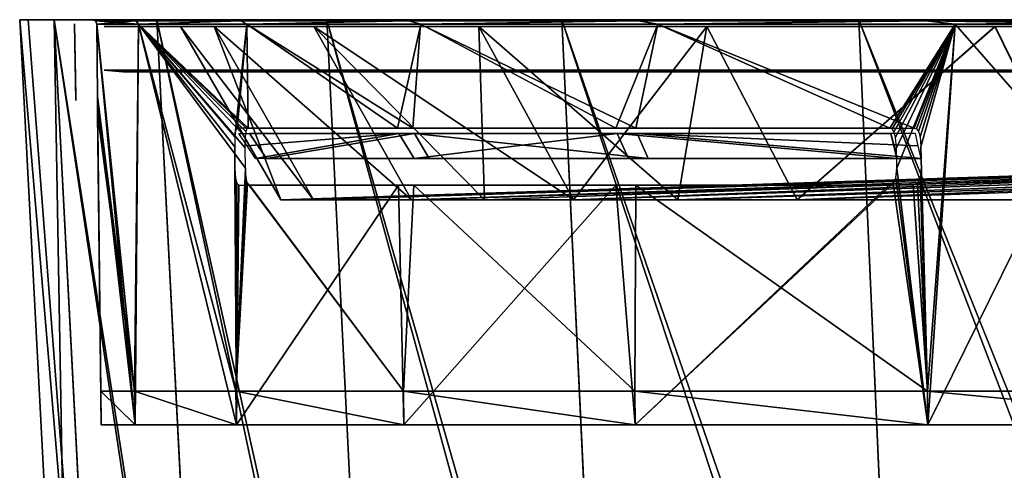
# Model space of a CAD drawing. Header units: millimetres. Extents: x -251 to 251, y -32 to 24.
# Tile 2 of 25: x -251 to -205, y 3 to 24. Entities that reach past the tile are written whole.
import ezdxf

# ---------------------------------------------------------------- set-up
doc = ezdxf.new("R2010")
doc.units = ezdxf.units.MM
doc.header["$LTSCALE"] = 81.481481
for name, color, linetype in [('35', 7, 'CONTINUOUS'), ('36', 7, 'CONTINUOUS'), ('39', 7, 'CONTINUOUS'), ('41', 7, 'CONTINUOUS'), ('42', 7, 'CONTINUOUS'), ('46', 7, 'CONTINUOUS'), ('47', 7, 'CONTINUOUS'), ('48', 7, 'CONTINUOUS'), ('49', 7, 'CONTINUOUS'), ('68', 7, 'CONTINUOUS'), ('69', 7, 'CONTINUOUS'), ('70', 7, 'CONTINUOUS'), ('71', 7, 'CONTINUOUS')]:
    doc.layers.add(name, color=color, linetype=linetype)

msp = doc.modelspace()

# ---------------------------------------------------------------- linework, layer by layer
at = {"layer": '35', "linetype": 'CONTINUOUS'}
for points in [[(-250.501, 23.75), (-248.925, 23.75, -28.05), (-248.137, -21.354), (-250.501, 23.75)], [(-246.577, -21.354, -27.783), (-248.925, 23.75, -28.05), (-241.916, -21.354, -55.216), (-246.577, -21.354, -27.783)], [(-248.137, -21.354), (-248.925, 23.75, -28.05), (-246.577, -21.354, -27.783), (-248.137, -21.354)], [(-248.925, 23.75, -28.05), (-244.219, 23.75, -55.746), (-241.916, -21.354, -55.216), (-248.925, 23.75, -28.05)], [(-244.219, 23.75, -55.746), (-236.442, 23.75, -82.74), (-234.212, -21.354, -81.954), (-244.219, 23.75, -55.746)], [(-241.916, -21.354, -55.216), (-244.219, 23.75, -55.746), (-234.212, -21.354, -81.954), (-241.916, -21.354, -55.216)], [(-236.442, 23.75, -82.74), (-225.69, 23.75, -108.696), (-223.564, -21.354, -107.663), (-236.442, 23.75, -82.74)], [(-234.212, -21.354, -81.954), (-236.442, 23.75, -82.74), (-223.564, -21.354, -107.663), (-234.212, -21.354, -81.954)], [(-223.564, -21.354, -107.663), (-225.69, 23.75, -108.696), (-210.104, -21.354, -132.017), (-223.564, -21.354, -107.663)], [(-225.69, 23.75, -108.696), (-212.102, 23.75, -133.279), (-210.104, -21.354, -132.017), (-225.69, 23.75, -108.696)], [(-210.104, -21.354, -132.017), (-212.102, 23.75, -133.279), (-194.001, -21.354, -154.711), (-210.104, -21.354, -132.017)], [(-212.102, 23.75, -133.279), (-195.845, 23.75, -156.191), (-194.001, -21.354, -154.711), (-212.102, 23.75, -133.279)]]:
    msp.add_3dface(points, dxfattribs=at)
at = {"layer": '36', "linetype": 'CONTINUOUS'}
for points in [[(-246.936, 20.24, -3.235), (-245.241, 6.75, -27.632), (-246.976, 23.552, -3.293), (-246.936, 20.24, -3.235)], [(-246.976, 23.552, -3.293), (-245.241, 6.75, -27.632), (-245.069, 23.552, -30.804), (-246.976, 23.552, -3.293)], [(-245.241, 6.75, -27.632), (-240.605, 6.75, -54.916), (-245.069, 23.552, -30.804), (-245.241, 6.75, -27.632)], [(-245.069, 23.552, -30.804), (-240.605, 6.75, -54.916), (-240.166, 16.948, -57.344), (-245.069, 23.552, -30.804)], [(-240.108, 23.552, -57.93), (-245.069, 23.552, -30.804), (-240.054, 18.79, -57.908), (-240.108, 23.552, -57.93)], [(-240.054, 18.79, -57.908), (-245.069, 23.552, -30.804), (-240.101, 18.748, -57.71), (-240.054, 18.79, -57.908)], [(-240.101, 18.748, -57.71), (-245.069, 23.552, -30.804), (-240.138, 18.621, -57.548), (-240.101, 18.748, -57.71)], [(-240.138, 18.621, -57.548), (-245.069, 23.552, -30.804), (-240.167, 18.37, -57.414), (-240.138, 18.621, -57.548)], [(-240.167, 18.37, -57.414), (-245.069, 23.552, -30.804), (-240.177, 17.888, -57.347), (-240.167, 18.37, -57.414)], [(-240.177, 17.888, -57.347), (-245.069, 23.552, -30.804), (-240.166, 16.948, -57.344), (-240.177, 17.888, -57.347)], [(-232.154, 23.552, -84.336), (-240.108, 23.552, -57.93), (-232.506, 18.79, -83.186), (-232.154, 23.552, -84.336)], [(-240.108, 23.552, -57.93), (-240.054, 18.79, -57.908), (-232.506, 18.79, -83.186), (-240.108, 23.552, -57.93)], [(-222.306, 18.79, -107.514), (-232.154, 23.552, -84.336), (-232.506, 18.79, -83.186), (-222.306, 18.79, -107.514)], [(-221.305, 23.552, -109.691), (-232.154, 23.552, -84.336), (-222.306, 18.79, -107.514), (-221.305, 23.552, -109.691)], [(-209.568, 18.79, -130.616), (-221.305, 23.552, -109.691), (-222.306, 18.79, -107.514), (-209.568, 18.79, -130.616)], [(-207.693, 23.552, -133.684), (-221.305, 23.552, -109.691), (-209.568, 18.79, -130.616), (-207.693, 23.552, -133.684)], [(-209.46, 18.748, -130.788), (-207.693, 23.552, -133.684), (-209.568, 18.79, -130.616), (-209.46, 18.748, -130.788)], [(-209.372, 18.626, -130.925), (-207.693, 23.552, -133.684), (-209.46, 18.748, -130.788), (-209.372, 18.626, -130.925)], [(-209.3, 18.387, -131.035), (-207.693, 23.552, -133.684), (-209.372, 18.626, -130.925), (-209.3, 18.387, -131.035)], [(-209.261, 17.933, -131.087), (-207.693, 23.552, -133.684), (-209.3, 18.387, -131.035), (-209.261, 17.933, -131.087)], [(-208.965, 6.75, -131.301), (-207.693, 23.552, -133.684), (-209.261, 17.933, -131.087), (-208.965, 6.75, -131.301)], [(-208.965, 6.75, -131.301), (-192.95, 6.75, -153.872), (-207.693, 23.552, -133.684), (-208.965, 6.75, -131.301)], [(-207.693, 23.552, -133.684), (-192.95, 6.75, -153.872), (-199.901, 23.552, -145.077), (-207.693, 23.552, -133.684)], [(-246.933, 19.846, -3.123), (-245.241, 6.75, -27.632), (-246.936, 20.24, -3.235), (-246.933, 19.846, -3.123)], [(-246.933, 19.559, -2.832), (-245.241, 6.75, -27.632), (-246.933, 19.846, -3.123), (-246.933, 19.559, -2.832)], [(-246.792, 6.75), (-245.241, 6.75, -27.632), (-246.948, 19.454), (-246.792, 6.75)], [(-246.948, 19.454), (-245.241, 6.75, -27.632), (-246.945, 19.454, -1.218), (-246.948, 19.454)], [(-246.945, 19.454, -1.218), (-245.241, 6.75, -27.632), (-246.935, 19.454, -2.437), (-246.945, 19.454, -1.218)], [(-246.935, 19.454, -2.437), (-245.241, 6.75, -27.632), (-246.933, 19.559, -2.832), (-246.935, 19.454, -2.437)], [(-209.25, 16.923, -131.08), (-208.965, 6.75, -131.301), (-209.261, 17.933, -131.087), (-209.25, 16.923, -131.08)], [(-240.166, 16.948, -57.344), (-240.605, 6.75, -54.916), (-240.137, 16.516, -57.44), (-240.166, 16.948, -57.344)], [(-209.297, 16.509, -130.996), (-208.965, 6.75, -131.301), (-209.25, 16.923, -131.08), (-209.297, 16.509, -130.996)], [(-240.137, 16.516, -57.44), (-240.605, 6.75, -54.916), (-240.079, 16.27, -57.671), (-240.137, 16.516, -57.44)], [(-240.605, 6.75, -54.916), (-232.943, 6.75, -81.51), (-240.079, 16.27, -57.671), (-240.605, 6.75, -54.916)], [(-240.079, 16.27, -57.671), (-232.943, 6.75, -81.51), (-239.988, 16.176, -58.042), (-240.079, 16.27, -57.671)], [(-209.623, 16.176, -130.467), (-208.965, 6.75, -131.301), (-209.419, 16.269, -130.795), (-209.623, 16.176, -130.467)], [(-209.419, 16.269, -130.795), (-208.965, 6.75, -131.301), (-209.297, 16.509, -130.996), (-209.419, 16.269, -130.795)], [(-239.988, 16.176, -58.042), (-232.943, 6.75, -81.51), (-232.461, 16.176, -83.218), (-239.988, 16.176, -58.042)], [(-232.943, 6.75, -81.51), (-222.352, 6.75, -107.079), (-232.461, 16.176, -83.218), (-232.943, 6.75, -81.51)], [(-232.461, 16.176, -83.218), (-222.352, 6.75, -107.079), (-222.301, 16.176, -107.451), (-232.461, 16.176, -83.218)], [(-222.352, 6.75, -107.079), (-208.965, 6.75, -131.301), (-222.301, 16.176, -107.451), (-222.352, 6.75, -107.079)], [(-222.301, 16.176, -107.451), (-208.965, 6.75, -131.301), (-209.623, 16.176, -130.467), (-222.301, 16.176, -107.451)]]:
    msp.add_3dface(points, dxfattribs=at)
at = {"layer": '39', "linetype": 'CONTINUOUS'}
for points in [[(-239.988, 18.546, -57.893), (-239.604, 17.974, -58.077), (-239.215, 17.4, -58.277), (-239.988, 18.546, -57.893)], [(-239.988, 18.546, -57.893), (-239.211, 17.4, -58.291), (-232.443, 18.546, -83.163), (-239.988, 18.546, -57.893)], [(-239.215, 17.4, -58.277), (-239.211, 17.4, -58.291), (-239.988, 18.546, -57.893), (-239.215, 17.4, -58.277)], [(-239.211, 17.4, -58.291), (-231.761, 17.4, -83.107), (-232.443, 18.546, -83.163), (-239.211, 17.4, -58.291)], [(-232.443, 18.546, -83.163), (-221.744, 17.4, -107.002), (-222.245, 18.546, -107.485), (-232.443, 18.546, -83.163)], [(-231.761, 17.4, -83.107), (-221.744, 17.4, -107.002), (-232.443, 18.546, -83.163), (-231.761, 17.4, -83.107)], [(-221.744, 17.4, -107.002), (-209.271, 17.4, -129.713), (-222.245, 18.546, -107.485), (-221.744, 17.4, -107.002)], [(-209.271, 17.4, -129.713), (-209.263, 17.4, -129.726), (-222.245, 18.546, -107.485), (-209.271, 17.4, -129.713)], [(-209.263, 17.4, -129.726), (-209.255, 17.402, -129.74), (-222.245, 18.546, -107.485), (-209.263, 17.4, -129.726)], [(-209.255, 17.402, -129.74), (-209.383, 17.974, -130.16), (-222.245, 18.546, -107.485), (-209.255, 17.402, -129.74)], [(-209.383, 17.974, -130.16), (-209.511, 18.546, -130.58), (-222.245, 18.546, -107.485), (-209.383, 17.974, -130.16)], [(-239.219, 17.401, -58.262), (-239.215, 17.4, -58.277), (-239.604, 17.974, -58.077), (-239.219, 17.401, -58.262)]]:
    msp.add_3dface(points, dxfattribs=at)
at = {"layer": '41', "linetype": 'CONTINUOUS'}
for points in [[(-246.976, 23.552, 3.293), (-245.222, 5.205, 27.629), (-246.936, 20.24, 3.235), (-246.976, 23.552, 3.293)], [(-245.069, 23.552, 30.807), (-245.222, 5.205, 27.629), (-246.976, 23.552, 3.293), (-245.069, 23.552, 30.807)], [(-240.587, 5.205, 54.91), (-245.222, 5.205, 27.629), (-245.069, 23.552, 30.807), (-240.587, 5.205, 54.91)], [(-240.587, 5.205, 54.91), (-245.069, 23.552, 30.807), (-240.662, 17.933, 55.277), (-240.587, 5.205, 54.91)], [(-245.069, 23.552, 30.807), (-240.107, 23.552, 57.937), (-240.653, 18.387, 55.342), (-245.069, 23.552, 30.807)], [(-240.662, 17.933, 55.277), (-245.069, 23.552, 30.807), (-240.653, 18.387, 55.342), (-240.662, 17.933, 55.277)], [(-240.653, 18.387, 55.342), (-240.107, 23.552, 57.937), (-240.626, 18.626, 55.471), (-240.653, 18.387, 55.342)], [(-240.626, 18.626, 55.471), (-240.107, 23.552, 57.937), (-240.591, 18.748, 55.629), (-240.626, 18.626, 55.471)], [(-240.591, 18.748, 55.629), (-240.107, 23.552, 57.937), (-240.546, 18.79, 55.828), (-240.591, 18.748, 55.629)], [(-240.546, 18.79, 55.828), (-240.107, 23.552, 57.937), (-233.218, 18.79, 81.17), (-240.546, 18.79, 55.828)], [(-240.107, 23.552, 57.937), (-232.151, 23.552, 84.343), (-233.218, 18.79, 81.17), (-240.107, 23.552, 57.937)], [(-233.218, 18.79, 81.17), (-232.151, 23.552, 84.343), (-223.228, 18.79, 105.585), (-233.218, 18.79, 81.17)], [(-232.151, 23.552, 84.343), (-221.3, 23.552, 109.699), (-223.228, 18.79, 105.585), (-232.151, 23.552, 84.343)], [(-221.3, 23.552, 109.699), (-210.691, 18.79, 128.796), (-223.228, 18.79, 105.585), (-221.3, 23.552, 109.699)], [(-221.3, 23.552, 109.699), (-207.694, 23.552, 133.682), (-210.691, 18.79, 128.796), (-221.3, 23.552, 109.699)], [(-210.691, 18.79, 128.796), (-207.694, 23.552, 133.682), (-210.584, 18.748, 128.969), (-210.691, 18.79, 128.796)], [(-210.584, 18.748, 128.969), (-207.694, 23.552, 133.682), (-210.496, 18.621, 129.11), (-210.584, 18.748, 128.969)], [(-210.496, 18.621, 129.11), (-207.694, 23.552, 133.682), (-210.422, 18.37, 129.225), (-210.496, 18.621, 129.11)], [(-210.422, 18.37, 129.225), (-207.694, 23.552, 133.682), (-210.381, 17.888, 129.281), (-210.422, 18.37, 129.225)], [(-210.381, 17.888, 129.281), (-207.694, 23.552, 133.682), (-210.371, 16.948, 129.275), (-210.381, 17.888, 129.281)], [(-207.694, 23.552, 133.682), (-208.952, 5.205, 131.287), (-210.371, 16.948, 129.275), (-207.694, 23.552, 133.682)], [(-192.94, 5.205, 153.855), (-208.952, 5.205, 131.287), (-199.906, 23.552, 145.07), (-192.94, 5.205, 153.855)], [(-199.906, 23.552, 145.07), (-208.952, 5.205, 131.287), (-207.694, 23.552, 133.682), (-199.906, 23.552, 145.07)], [(-246.936, 20.24, 3.235), (-246.773, 5.205), (-246.933, 19.846, 3.123), (-246.936, 20.24, 3.235)], [(-245.222, 5.205, 27.629), (-246.773, 5.205), (-246.936, 20.24, 3.235), (-245.222, 5.205, 27.629)], [(-246.933, 19.846, 3.123), (-246.773, 5.205), (-246.933, 19.559, 2.832), (-246.933, 19.846, 3.123)], [(-246.792, 6.75), (-246.948, 19.454), (-246.945, 19.454, 1.218), (-246.792, 6.75)], [(-246.935, 19.454, 2.437), (-246.773, 5.205), (-246.945, 19.454, 1.218), (-246.935, 19.454, 2.437)], [(-246.773, 5.205), (-246.792, 6.75), (-246.945, 19.454, 1.218), (-246.773, 5.205)], [(-246.933, 19.559, 2.832), (-246.773, 5.205), (-246.935, 19.454, 2.437), (-246.933, 19.559, 2.832)], [(-240.65, 16.923, 55.274), (-240.587, 5.205, 54.91), (-240.662, 17.933, 55.277), (-240.65, 16.923, 55.274)], [(-240.624, 16.509, 55.368), (-240.587, 5.205, 54.91), (-240.65, 16.923, 55.274), (-240.624, 16.509, 55.368)], [(-210.371, 16.948, 129.275), (-208.952, 5.205, 131.287), (-210.419, 16.516, 129.187), (-210.371, 16.948, 129.275)], [(-240.568, 16.269, 55.596), (-240.587, 5.205, 54.91), (-240.624, 16.509, 55.368), (-240.568, 16.269, 55.596)], [(-240.48, 16.176, 55.971), (-240.587, 5.205, 54.91), (-240.568, 16.269, 55.596), (-240.48, 16.176, 55.971)], [(-208.952, 5.205, 131.287), (-222.337, 5.205, 107.067), (-210.541, 16.27, 128.982), (-208.952, 5.205, 131.287)], [(-210.541, 16.27, 128.982), (-222.337, 5.205, 107.067), (-210.739, 16.176, 128.656), (-210.541, 16.27, 128.982)], [(-210.419, 16.516, 129.187), (-208.952, 5.205, 131.287), (-210.541, 16.27, 128.982), (-210.419, 16.516, 129.187)], [(-233.17, 16.176, 81.211), (-240.587, 5.205, 54.91), (-240.48, 16.176, 55.971), (-233.17, 16.176, 81.211)], [(-232.926, 5.205, 81.501), (-240.587, 5.205, 54.91), (-233.17, 16.176, 81.211), (-232.926, 5.205, 81.501)], [(-223.218, 16.176, 105.531), (-232.926, 5.205, 81.501), (-233.17, 16.176, 81.211), (-223.218, 16.176, 105.531)], [(-222.337, 5.205, 107.067), (-232.926, 5.205, 81.501), (-223.218, 16.176, 105.531), (-222.337, 5.205, 107.067)], [(-210.739, 16.176, 128.656), (-222.337, 5.205, 107.067), (-223.218, 16.176, 105.531), (-210.739, 16.176, 128.656)], [(-246.792, 6.75), (-246.773, 5.205), (-245.222, 5.205, -27.63), (-246.792, 6.75)], [(-245.241, 6.75, -27.632), (-246.792, 6.75), (-245.222, 5.205, -27.63), (-245.241, 6.75, -27.632)], [(-240.586, 5.205, -54.912), (-245.241, 6.75, -27.632), (-245.222, 5.205, -27.63), (-240.586, 5.205, -54.912)], [(-240.605, 6.75, -54.916), (-245.241, 6.75, -27.632), (-240.586, 5.205, -54.912), (-240.605, 6.75, -54.916)], [(-232.925, 5.205, -81.504), (-240.605, 6.75, -54.916), (-240.586, 5.205, -54.912), (-232.925, 5.205, -81.504)], [(-232.943, 6.75, -81.51), (-240.605, 6.75, -54.916), (-232.925, 5.205, -81.504), (-232.943, 6.75, -81.51)], [(-222.352, 6.75, -107.079), (-232.943, 6.75, -81.51), (-222.335, 5.205, -107.071), (-222.352, 6.75, -107.079)], [(-222.335, 5.205, -107.071), (-232.943, 6.75, -81.51), (-232.925, 5.205, -81.504), (-222.335, 5.205, -107.071)], [(-208.965, 6.75, -131.301), (-222.352, 6.75, -107.079), (-208.949, 5.205, -131.291), (-208.965, 6.75, -131.301)], [(-208.949, 5.205, -131.291), (-222.352, 6.75, -107.079), (-222.335, 5.205, -107.071), (-208.949, 5.205, -131.291)], [(-192.935, 5.205, -153.861), (-208.965, 6.75, -131.301), (-208.949, 5.205, -131.291), (-192.935, 5.205, -153.861)], [(-192.95, 6.75, -153.872), (-208.965, 6.75, -131.301), (-192.935, 5.205, -153.861), (-192.95, 6.75, -153.872)]]:
    msp.add_3dface(points, dxfattribs=at)
at = {"layer": '42', "linetype": 'CONTINUOUS'}
for points in [[(-240.093, 17.974, 56.019), (-240.481, 18.546, 55.812), (-233.155, 18.546, 81.148), (-240.093, 17.974, 56.019)], [(-239.706, 17.402, 56.225), (-240.093, 17.974, 56.019), (-233.155, 18.546, 81.148), (-239.706, 17.402, 56.225)], [(-239.702, 17.4, 56.241), (-239.706, 17.402, 56.225), (-233.155, 18.546, 81.148), (-239.702, 17.4, 56.241)], [(-239.698, 17.4, 56.256), (-239.702, 17.4, 56.241), (-233.155, 18.546, 81.148), (-239.698, 17.4, 56.256)], [(-232.458, 17.4, 81.134), (-239.698, 17.4, 56.256), (-233.155, 18.546, 81.148), (-232.458, 17.4, 81.134)], [(-223.168, 18.546, 105.557), (-232.458, 17.4, 81.134), (-233.155, 18.546, 81.148), (-223.168, 18.546, 105.557)], [(-222.645, 17.4, 105.114), (-232.458, 17.4, 81.134), (-223.168, 18.546, 105.557), (-222.645, 17.4, 105.114)], [(-210.634, 18.546, 128.761), (-210.366, 17.4, 127.93), (-223.168, 18.546, 105.557), (-210.634, 18.546, 128.761)], [(-210.366, 17.4, 127.93), (-222.645, 17.4, 105.114), (-223.168, 18.546, 105.557), (-210.366, 17.4, 127.93)], [(-210.634, 18.546, 128.761), (-210.492, 17.974, 128.358), (-210.358, 17.4, 127.943), (-210.634, 18.546, 128.761)], [(-210.358, 17.4, 127.943), (-210.366, 17.4, 127.93), (-210.634, 18.546, 128.761), (-210.358, 17.4, 127.943)], [(-210.351, 17.401, 127.956), (-210.358, 17.4, 127.943), (-210.492, 17.974, 128.358), (-210.351, 17.401, 127.956)]]:
    msp.add_3dface(points, dxfattribs=at)
at = {"layer": '46', "linetype": 'CONTINUOUS'}
for points in [[(-246.446, -23.85, 27.77), (-250.501, 23.75), (-248.137, -21.354), (-246.446, -23.85, 27.77)], [(-250.501, 23.75), (-246.446, -23.85, 27.77), (-250.106, 23.75, 14.051), (-250.501, 23.75)], [(-250.106, 23.75, 14.051), (-246.446, -23.85, 27.77), (-248.925, 23.75, 28.055), (-250.106, 23.75, 14.051)], [(-246.446, -23.85, 27.77), (-241.788, -23.85, 55.188), (-248.925, 23.75, 28.055), (-246.446, -23.85, 27.77)], [(-248.925, 23.75, 28.055), (-241.788, -23.85, 55.188), (-244.219, 23.75, 55.748), (-248.925, 23.75, 28.055)], [(-241.788, -23.85, 55.188), (-234.088, -23.85, 81.912), (-244.219, 23.75, 55.748), (-241.788, -23.85, 55.188)], [(-244.219, 23.75, 55.748), (-234.088, -23.85, 81.912), (-236.441, 23.75, 82.743), (-244.219, 23.75, 55.748)], [(-236.441, 23.75, 82.743), (-223.447, -23.85, 107.604), (-225.688, 23.75, 108.699), (-236.441, 23.75, 82.743)], [(-234.088, -23.85, 81.912), (-223.447, -23.85, 107.604), (-236.441, 23.75, 82.743), (-234.088, -23.85, 81.912)], [(-225.688, 23.75, 108.699), (-209.995, -23.85, 131.943), (-212.1, 23.75, 133.282), (-225.688, 23.75, 108.699)], [(-223.447, -23.85, 107.604), (-209.995, -23.85, 131.943), (-225.688, 23.75, 108.699), (-223.447, -23.85, 107.604)], [(-212.1, 23.75, 133.282), (-193.9, -23.85, 154.627), (-195.842, 23.75, 156.194), (-212.1, 23.75, 133.282)], [(-209.995, -23.85, 131.943), (-193.9, -23.85, 154.627), (-212.1, 23.75, 133.282), (-209.995, -23.85, 131.943)]]:
    msp.add_3dface(points, dxfattribs=at)
at = {"layer": '47', "linetype": 'CONTINUOUS'}
for points in [[(-248.197, 23.75, -2.697), (-250.501, 23.75), (-248.197, 23.75, 2.697), (-248.197, 23.75, -2.697)], [(-248.13, 23.75, -2.947), (-250.501, 23.75), (-248.197, 23.75, -2.697), (-248.13, 23.75, -2.947)], [(-246.606, 23.75, -17.096), (-250.501, 23.75), (-248.13, 23.75, -2.947), (-246.606, 23.75, -17.096)], [(-250.501, 23.75), (-250.106, 23.75, 14.051), (-248.197, 23.75, 2.697), (-250.501, 23.75)], [(-248.925, 23.75, -28.05), (-250.501, 23.75), (-246.606, 23.75, -17.096), (-248.925, 23.75, -28.05)], [(-248.197, 23.75, 2.697), (-250.106, 23.75, 14.051), (-248.13, 23.75, 2.947), (-248.197, 23.75, 2.697)], [(-250.106, 23.75, 14.051), (-247.176, 23.75, 3.295), (-247.205, 23.75, 3.225), (-250.106, 23.75, 14.051)], [(-250.106, 23.75, 14.051), (-248.925, 23.75, 28.055), (-247.176, 23.75, 3.295), (-250.106, 23.75, 14.051)], [(-247.276, 23.75, 3.197), (-250.106, 23.75, 14.051), (-247.205, 23.75, 3.225), (-247.276, 23.75, 3.197)], [(-247.697, 23.75, 3.197), (-250.106, 23.75, 14.051), (-247.276, 23.75, 3.197), (-247.697, 23.75, 3.197)], [(-247.947, 23.75, 3.129), (-250.106, 23.75, 14.051), (-247.697, 23.75, 3.197), (-247.947, 23.75, 3.129)], [(-248.13, 23.75, 2.947), (-250.106, 23.75, 14.051), (-247.947, 23.75, 3.129), (-248.13, 23.75, 2.947)], [(-245.266, 23.75, -30.839), (-248.925, 23.75, -28.05), (-246.606, 23.75, -17.096), (-245.266, 23.75, -30.839)], [(-247.176, 23.75, 3.295), (-248.925, 23.75, 28.055), (-245.267, 23.75, 30.836), (-247.176, 23.75, 3.295)], [(-248.925, 23.75, 28.055), (-244.219, 23.75, 55.748), (-245.267, 23.75, 30.836), (-248.925, 23.75, 28.055)], [(-244.219, 23.75, -55.746), (-248.925, 23.75, -28.05), (-245.266, 23.75, -30.839), (-244.219, 23.75, -55.746)], [(-247.947, 23.75, -3.13), (-246.606, 23.75, -17.096), (-248.13, 23.75, -2.947), (-247.947, 23.75, -3.13)], [(-247.697, 23.75, -3.197), (-246.606, 23.75, -17.096), (-247.947, 23.75, -3.13), (-247.697, 23.75, -3.197)], [(-247.276, 23.75, -3.197), (-247.205, 23.75, -3.225), (-247.697, 23.75, -3.197), (-247.276, 23.75, -3.197)], [(-247.205, 23.75, -3.225), (-247.176, 23.75, -3.295), (-247.697, 23.75, -3.197), (-247.205, 23.75, -3.225)], [(-247.176, 23.75, -3.295), (-246.606, 23.75, -17.096), (-247.697, 23.75, -3.197), (-247.176, 23.75, -3.295)], [(-245.267, 23.75, 30.836), (-244.219, 23.75, 55.748), (-240.299, 23.75, 57.992), (-245.267, 23.75, 30.836)], [(-240.299, 23.75, -57.991), (-244.219, 23.75, -55.746), (-245.266, 23.75, -30.839), (-240.299, 23.75, -57.991)], [(-244.219, 23.75, 55.748), (-236.441, 23.75, 82.743), (-240.299, 23.75, 57.992), (-244.219, 23.75, 55.748)], [(-236.442, 23.75, -82.74), (-244.219, 23.75, -55.746), (-240.299, 23.75, -57.991), (-236.442, 23.75, -82.74)], [(-240.299, 23.75, 57.992), (-236.441, 23.75, 82.743), (-232.335, 23.75, 84.423), (-240.299, 23.75, 57.992)], [(-232.335, 23.75, -84.421), (-236.442, 23.75, -82.74), (-240.299, 23.75, -57.991), (-232.335, 23.75, -84.421)], [(-225.69, 23.75, -108.696), (-236.442, 23.75, -82.74), (-232.335, 23.75, -84.421), (-225.69, 23.75, -108.696)], [(-236.441, 23.75, 82.743), (-225.688, 23.75, 108.699), (-232.335, 23.75, 84.423), (-236.441, 23.75, 82.743)], [(-232.335, 23.75, 84.423), (-225.688, 23.75, 108.699), (-221.473, 23.75, 109.802), (-232.335, 23.75, 84.423)], [(-221.474, 23.75, -109.799), (-225.69, 23.75, -108.696), (-232.335, 23.75, -84.421), (-221.474, 23.75, -109.799)], [(-212.102, 23.75, -133.279), (-225.69, 23.75, -108.696), (-221.474, 23.75, -109.799), (-212.102, 23.75, -133.279)], [(-225.688, 23.75, 108.699), (-212.1, 23.75, 133.282), (-221.473, 23.75, 109.802), (-225.688, 23.75, 108.699)], [(-207.855, 23.75, -133.802), (-212.102, 23.75, -133.279), (-221.474, 23.75, -109.799), (-207.855, 23.75, -133.802)], [(-221.473, 23.75, 109.802), (-212.1, 23.75, 133.282), (-207.852, 23.75, 133.806), (-221.473, 23.75, 109.802)], [(-195.845, 23.75, -156.191), (-212.102, 23.75, -133.279), (-191.642, 23.75, -156.141), (-195.845, 23.75, -156.191)], [(-191.642, 23.75, -156.141), (-212.102, 23.75, -133.279), (-207.855, 23.75, -133.802), (-191.642, 23.75, -156.141)], [(-212.1, 23.75, 133.282), (-195.842, 23.75, 156.194), (-207.852, 23.75, 133.806), (-212.1, 23.75, 133.282)], [(-207.852, 23.75, 133.806), (-195.842, 23.75, 156.194), (-191.638, 23.75, 156.146), (-207.852, 23.75, 133.806)]]:
    msp.add_3dface(points, dxfattribs=at)
at = {"layer": '48', "linetype": 'CONTINUOUS'}
for points in [[(-245.188, 23.692, -30.335), (-247.176, 23.75, -3.295), (-247.035, 23.692, -3.293), (-245.188, 23.692, -30.335)], [(-246.606, 23.75, -17.096), (-247.176, 23.75, -3.295), (-245.188, 23.692, -30.335), (-246.606, 23.75, -17.096)], [(-247.176, 23.75, 3.295), (-245.267, 23.75, 30.836), (-247.035, 23.692, 3.293), (-247.176, 23.75, 3.295)], [(-245.267, 23.75, 30.836), (-245.188, 23.692, 30.335), (-247.035, 23.692, 3.293), (-245.267, 23.75, 30.836)], [(-247.035, 23.692, -3.293), (-245.069, 23.552, -30.804), (-245.188, 23.692, -30.335), (-247.035, 23.692, -3.293)], [(-246.976, 23.552, -3.293), (-245.069, 23.552, -30.804), (-247.035, 23.692, -3.293), (-246.976, 23.552, -3.293)], [(-245.188, 23.692, 30.335), (-246.976, 23.552, 3.293), (-247.035, 23.692, 3.293), (-245.188, 23.692, 30.335)], [(-245.069, 23.552, 30.807), (-246.976, 23.552, 3.293), (-245.188, 23.692, 30.335), (-245.069, 23.552, 30.807)], [(-245.266, 23.75, -30.839), (-246.606, 23.75, -17.096), (-245.188, 23.692, -30.335), (-245.266, 23.75, -30.839)], [(-245.267, 23.75, 30.836), (-240.389, 23.692, 57.011), (-245.188, 23.692, 30.335), (-245.267, 23.75, 30.836)], [(-245.267, 23.75, 30.836), (-240.299, 23.75, 57.992), (-240.389, 23.692, 57.011), (-245.267, 23.75, 30.836)], [(-245.266, 23.75, -30.839), (-245.188, 23.692, -30.335), (-240.389, 23.692, -57.011), (-245.266, 23.75, -30.839)], [(-240.299, 23.75, -57.991), (-245.266, 23.75, -30.839), (-240.389, 23.692, -57.011), (-240.299, 23.75, -57.991)], [(-245.188, 23.692, -30.335), (-245.069, 23.552, -30.804), (-240.389, 23.692, -57.011), (-245.188, 23.692, -30.335)], [(-240.389, 23.692, 57.011), (-245.069, 23.552, 30.807), (-245.188, 23.692, 30.335), (-240.389, 23.692, 57.011)], [(-245.069, 23.552, -30.804), (-240.108, 23.552, -57.93), (-240.389, 23.692, -57.011), (-245.069, 23.552, -30.804)], [(-240.107, 23.552, 57.937), (-245.069, 23.552, 30.807), (-240.389, 23.692, 57.011), (-240.107, 23.552, 57.937)], [(-240.299, 23.75, -57.991), (-240.389, 23.692, -57.011), (-232.697, 23.692, -83.001), (-240.299, 23.75, -57.991)], [(-240.299, 23.75, 57.992), (-232.697, 23.692, 83.001), (-240.389, 23.692, 57.011), (-240.299, 23.75, 57.992)], [(-240.389, 23.692, -57.011), (-240.108, 23.552, -57.93), (-232.697, 23.692, -83.001), (-240.389, 23.692, -57.011)], [(-232.697, 23.692, 83.001), (-240.107, 23.552, 57.937), (-240.389, 23.692, 57.011), (-232.697, 23.692, 83.001)], [(-232.335, 23.75, -84.421), (-240.299, 23.75, -57.991), (-232.697, 23.692, -83.001), (-232.335, 23.75, -84.421)], [(-240.299, 23.75, 57.992), (-232.335, 23.75, 84.423), (-232.697, 23.692, 83.001), (-240.299, 23.75, 57.992)], [(-240.108, 23.552, -57.93), (-232.154, 23.552, -84.336), (-232.697, 23.692, -83.001), (-240.108, 23.552, -57.93)], [(-232.151, 23.552, 84.343), (-240.107, 23.552, 57.937), (-232.697, 23.692, 83.001), (-232.151, 23.552, 84.343)], [(-232.335, 23.75, 84.423), (-222.205, 23.692, 107.992), (-232.697, 23.692, 83.001), (-232.335, 23.75, 84.423)], [(-232.335, 23.75, -84.421), (-232.697, 23.692, -83.001), (-222.205, 23.692, -107.992), (-232.335, 23.75, -84.421)], [(-232.697, 23.692, -83.001), (-232.154, 23.552, -84.336), (-222.205, 23.692, -107.992), (-232.697, 23.692, -83.001)], [(-222.205, 23.692, 107.992), (-232.151, 23.552, 84.343), (-232.697, 23.692, 83.001), (-222.205, 23.692, 107.992)], [(-232.335, 23.75, 84.423), (-221.473, 23.75, 109.802), (-222.205, 23.692, 107.992), (-232.335, 23.75, 84.423)], [(-221.474, 23.75, -109.799), (-232.335, 23.75, -84.421), (-222.205, 23.692, -107.992), (-221.474, 23.75, -109.799)], [(-232.154, 23.552, -84.336), (-221.305, 23.552, -109.691), (-222.205, 23.692, -107.992), (-232.154, 23.552, -84.336)], [(-221.3, 23.552, 109.699), (-232.151, 23.552, 84.343), (-222.205, 23.692, 107.992), (-221.3, 23.552, 109.699)], [(-221.473, 23.75, 109.802), (-209.038, 23.692, 131.683), (-222.205, 23.692, 107.992), (-221.473, 23.75, 109.802)], [(-221.474, 23.75, -109.799), (-222.205, 23.692, -107.992), (-209.038, 23.692, -131.683), (-221.474, 23.75, -109.799)], [(-222.205, 23.692, -107.992), (-221.305, 23.552, -109.691), (-209.038, 23.692, -131.683), (-222.205, 23.692, -107.992)], [(-209.038, 23.692, 131.683), (-221.3, 23.552, 109.699), (-222.205, 23.692, 107.992), (-209.038, 23.692, 131.683)], [(-207.855, 23.75, -133.802), (-221.474, 23.75, -109.799), (-209.038, 23.692, -131.683), (-207.855, 23.75, -133.802)], [(-221.473, 23.75, 109.802), (-207.852, 23.75, 133.806), (-209.038, 23.692, 131.683), (-221.473, 23.75, 109.802)], [(-221.305, 23.552, -109.691), (-207.693, 23.552, -133.684), (-209.038, 23.692, -131.683), (-221.305, 23.552, -109.691)], [(-207.694, 23.552, 133.682), (-221.3, 23.552, 109.699), (-209.038, 23.692, 131.683), (-207.694, 23.552, 133.682)], [(-207.852, 23.75, 133.806), (-193.355, 23.692, 153.789), (-209.038, 23.692, 131.683), (-207.852, 23.75, 133.806)], [(-207.855, 23.75, -133.802), (-209.038, 23.692, -131.683), (-193.355, 23.692, -153.789), (-207.855, 23.75, -133.802)], [(-209.038, 23.692, -131.683), (-199.901, 23.552, -145.077), (-193.355, 23.692, -153.789), (-209.038, 23.692, -131.683)], [(-207.693, 23.552, -133.684), (-199.901, 23.552, -145.077), (-209.038, 23.692, -131.683), (-207.693, 23.552, -133.684)], [(-193.355, 23.692, 153.789), (-207.694, 23.552, 133.682), (-209.038, 23.692, 131.683), (-193.355, 23.692, 153.789)], [(-191.642, 23.75, -156.141), (-207.855, 23.75, -133.802), (-193.355, 23.692, -153.789), (-191.642, 23.75, -156.141)], [(-207.852, 23.75, 133.806), (-191.638, 23.75, 156.146), (-193.355, 23.692, 153.789), (-207.852, 23.75, 133.806)], [(-199.906, 23.552, 145.07), (-207.694, 23.552, 133.682), (-193.355, 23.692, 153.789), (-199.906, 23.552, 145.07)]]:
    msp.add_3dface(points, dxfattribs=at)
at = {"layer": '49', "linetype": 'CONTINUOUS'}
for points in [[(-247.939, 20.241, 2.639), (-247.936, 20.102, 2.579), (-247.997, 23.553, 2.697), (-247.939, 20.241, 2.639)], [(-247.936, 20.102, 2.579), (-247.935, 20.045, 2.439), (-247.997, 23.553, 2.697), (-247.936, 20.102, 2.579)], [(-247.935, 20.045, 2.439), (-247.935, 20.045, -2.439), (-247.997, 23.553, 2.697), (-247.935, 20.045, 2.439)], [(-247.935, 20.045, -2.439), (-247.936, 20.102, -2.579), (-247.997, 23.553, 2.697), (-247.935, 20.045, -2.439)], [(-247.936, 20.102, -2.579), (-247.939, 20.241, -2.639), (-247.997, 23.553, 2.697), (-247.936, 20.102, -2.579)], [(-247.939, 20.241, -2.639), (-247.997, 23.553, -2.697), (-247.997, 23.553, 2.697), (-247.939, 20.241, -2.639)]]:
    msp.add_3dface(points, dxfattribs=at)
at = {"layer": '68', "linetype": 'CONTINUOUS'}
for points in [[(-245.786, 21.368, -0.004), (-244.241, 21.368, 27.513), (-246.637, 21.442, 0.003), (-245.786, 21.368, -0.004)], [(-246.637, 21.442, 0.003), (-244.241, 21.368, 27.513), (-245.086, 21.442, 27.616), (-246.637, 21.442, 0.003)], [(-245.087, 21.442, -27.609), (-245.786, 21.368, -0.004), (-246.637, 21.442, 0.003), (-245.087, 21.442, -27.609)], [(-244.24, 21.368, -27.521), (-245.786, 21.368, -0.004), (-245.087, 21.442, -27.609), (-244.24, 21.368, -27.521)], [(-240.453, 21.442, -54.88), (-244.24, 21.368, -27.521), (-245.087, 21.442, -27.609), (-240.453, 21.442, -54.88)], [(-244.241, 21.368, 27.513), (-239.626, 21.368, 54.679), (-245.086, 21.442, 27.616), (-244.241, 21.368, 27.513)], [(-245.086, 21.442, 27.616), (-239.626, 21.368, 54.679), (-240.454, 21.442, 54.877), (-245.086, 21.442, 27.616)], [(-239.622, 21.368, -54.697), (-244.24, 21.368, -27.521), (-240.453, 21.442, -54.88), (-239.622, 21.368, -54.697)], [(-239.626, 21.368, 54.679), (-231.997, 21.368, 81.167), (-240.454, 21.442, 54.877), (-239.626, 21.368, 54.679)], [(-240.454, 21.442, 54.877), (-231.997, 21.368, 81.167), (-232.797, 21.442, 81.457), (-240.454, 21.442, 54.877)], [(-236.996, 21.442, -68.282), (-239.622, 21.368, -54.697), (-240.453, 21.442, -54.88), (-236.996, 21.442, -68.282)], [(-236.177, 21.368, -68.052), (-239.622, 21.368, -54.697), (-236.996, 21.442, -68.282), (-236.177, 21.368, -68.052)], [(-232.793, 21.442, -81.468), (-236.177, 21.368, -68.052), (-236.996, 21.442, -68.282), (-232.793, 21.442, -81.468)], [(-231.988, 21.368, -81.192), (-236.177, 21.368, -68.052), (-232.793, 21.442, -81.468), (-231.988, 21.368, -81.192)], [(-232.797, 21.442, 81.457), (-227.078, 21.368, 94.053), (-227.861, 21.442, 94.387), (-232.797, 21.442, 81.457)], [(-231.997, 21.368, 81.167), (-227.078, 21.368, 94.053), (-232.797, 21.442, 81.457), (-231.997, 21.368, 81.167)], [(-222.21, 21.442, -107.015), (-231.988, 21.368, -81.192), (-232.793, 21.442, -81.468), (-222.21, 21.442, -107.015)], [(-221.441, 21.368, -106.651), (-231.988, 21.368, -81.192), (-222.21, 21.442, -107.015), (-221.441, 21.368, -106.651)], [(-227.861, 21.442, 94.387), (-221.446, 21.368, 106.641), (-222.209, 21.442, 107.018), (-227.861, 21.442, 94.387)], [(-227.078, 21.368, 94.053), (-221.446, 21.368, 106.641), (-227.861, 21.442, 94.387), (-227.078, 21.368, 94.053)], [(-208.832, 21.442, -131.22), (-221.441, 21.368, -106.651), (-222.21, 21.442, -107.015), (-208.832, 21.442, -131.22)], [(-222.209, 21.442, 107.018), (-208.114, 21.368, 130.764), (-208.829, 21.442, 131.225), (-222.209, 21.442, 107.018)], [(-221.446, 21.368, 106.641), (-208.114, 21.368, 130.764), (-222.209, 21.442, 107.018), (-221.446, 21.368, 106.641)], [(-208.109, 21.368, -130.771), (-221.441, 21.368, -106.651), (-208.832, 21.442, -131.22), (-208.109, 21.368, -130.771)], [(-192.829, 21.442, -153.775), (-208.109, 21.368, -130.771), (-208.832, 21.442, -131.22), (-192.829, 21.442, -153.775)], [(-208.829, 21.442, 131.225), (-192.167, 21.368, 153.241), (-192.825, 21.442, 153.779), (-208.829, 21.442, 131.225)], [(-208.114, 21.368, 130.764), (-192.167, 21.368, 153.241), (-208.829, 21.442, 131.225), (-208.114, 21.368, 130.764)], [(-192.161, 21.368, -153.247), (-208.109, 21.368, -130.771), (-192.829, 21.442, -153.775), (-192.161, 21.368, -153.247)]]:
    msp.add_3dface(points, dxfattribs=at)
at = {"layer": '69', "linetype": 'CONTINUOUS'}
for points in [[(-246.637, 23.442, -0.005), (-245.087, 23.442, 27.607), (-245.086, 23.442, -27.614), (-246.637, 23.442, -0.005)], [(-245.087, 23.442, 27.607), (-240.454, 23.442, 54.878), (-245.086, 23.442, -27.614), (-245.087, 23.442, 27.607)], [(-245.086, 23.442, -27.614), (-240.454, 23.442, 54.878), (-243.137, 23.442, 0.004), (-245.086, 23.442, -27.614)], [(-240.454, 23.442, -54.877), (-245.086, 23.442, -27.614), (-241.609, 23.442, -27.218), (-240.454, 23.442, -54.877)], [(-241.609, 23.442, -27.218), (-245.086, 23.442, -27.614), (-243.137, 23.442, 0.004), (-241.609, 23.442, -27.218)], [(-243.137, 23.442, 0.004), (-240.454, 23.442, 54.878), (-241.608, 23.442, 27.224), (-243.137, 23.442, 0.004)], [(-237.041, 23.442, -54.104), (-240.454, 23.442, -54.877), (-241.609, 23.442, -27.218), (-237.041, 23.442, -54.104)], [(-241.608, 23.442, 27.224), (-240.454, 23.442, 54.878), (-237.041, 23.442, 54.102), (-241.608, 23.442, 27.224)], [(-240.454, 23.442, 54.878), (-232.799, 23.442, 81.452), (-237.041, 23.442, 54.102), (-240.454, 23.442, 54.878)], [(-232.8, 23.442, -81.447), (-240.454, 23.442, -54.877), (-237.041, 23.442, -54.104), (-232.8, 23.442, -81.447)], [(-229.493, 23.442, -80.303), (-232.8, 23.442, -81.447), (-237.041, 23.442, -54.104), (-229.493, 23.442, -80.303)], [(-237.041, 23.442, 54.102), (-232.799, 23.442, 81.452), (-229.494, 23.442, 80.299), (-237.041, 23.442, 54.102)], [(-222.219, 23.442, -106.998), (-232.8, 23.442, -81.447), (-229.493, 23.442, -80.303), (-222.219, 23.442, -106.998)], [(-232.799, 23.442, 81.452), (-222.217, 23.442, 107.002), (-229.494, 23.442, 80.299), (-232.799, 23.442, 81.452)], [(-229.494, 23.442, 80.299), (-222.217, 23.442, 107.002), (-219.062, 23.442, 105.487), (-229.494, 23.442, 80.299)], [(-219.06, 23.442, -105.491), (-222.219, 23.442, -106.998), (-229.493, 23.442, -80.303), (-219.06, 23.442, -105.491)], [(-208.842, 23.442, -131.204), (-222.219, 23.442, -106.998), (-219.06, 23.442, -105.491), (-208.842, 23.442, -131.204)], [(-222.217, 23.442, 107.002), (-208.84, 23.442, 131.209), (-219.062, 23.442, 105.487), (-222.217, 23.442, 107.002)], [(-219.062, 23.442, 105.487), (-208.84, 23.442, 131.209), (-205.876, 23.442, 129.347), (-219.062, 23.442, 105.487)], [(-205.873, 23.442, -129.351), (-208.842, 23.442, -131.204), (-219.06, 23.442, -105.491), (-205.873, 23.442, -129.351)], [(-192.837, 23.442, -153.764), (-208.842, 23.442, -131.204), (-205.873, 23.442, -129.351), (-192.837, 23.442, -153.764)], [(-208.84, 23.442, 131.209), (-192.835, 23.442, 153.767), (-205.876, 23.442, 129.347), (-208.84, 23.442, 131.209)], [(-205.876, 23.442, 129.347), (-192.835, 23.442, 153.767), (-190.097, 23.442, 151.586), (-205.876, 23.442, 129.347)], [(-190.095, 23.442, -151.59), (-192.837, 23.442, -153.764), (-205.873, 23.442, -129.351), (-190.095, 23.442, -151.59)]]:
    msp.add_3dface(points, dxfattribs=at)
at = {"layer": '70', "linetype": 'CONTINUOUS'}
for points in [[(-241.609, 23.442, -27.218), (-243.137, 23.442, 0.004), (-238.553, 15.502, -0.003), (-241.609, 23.442, -27.218)], [(-243.137, 23.442, 0.004), (-241.608, 23.442, 27.224), (-237.053, 15.502, 26.704), (-243.137, 23.442, 0.004)], [(-238.553, 15.502, -0.003), (-243.137, 23.442, 0.004), (-237.053, 15.502, 26.704), (-238.553, 15.502, -0.003)], [(-237.041, 23.442, -54.104), (-241.609, 23.442, -27.218), (-232.573, 15.502, -53.078), (-237.041, 23.442, -54.104)], [(-232.573, 15.502, -53.078), (-241.609, 23.442, -27.218), (-237.053, 15.502, -26.71), (-232.573, 15.502, -53.078)], [(-237.053, 15.502, -26.71), (-241.609, 23.442, -27.218), (-238.553, 15.502, -0.003), (-237.053, 15.502, -26.71)], [(-241.608, 23.442, 27.224), (-237.041, 23.442, 54.102), (-232.572, 15.502, 53.081), (-241.608, 23.442, 27.224)], [(-237.053, 15.502, 26.704), (-241.608, 23.442, 27.224), (-232.572, 15.502, 53.081), (-237.053, 15.502, 26.704)], [(-229.493, 23.442, -80.303), (-237.041, 23.442, -54.104), (-225.167, 15.502, -78.787), (-229.493, 23.442, -80.303)], [(-225.167, 15.502, -78.787), (-237.041, 23.442, -54.104), (-232.573, 15.502, -53.078), (-225.167, 15.502, -78.787)], [(-237.041, 23.442, 54.102), (-229.494, 23.442, 80.299), (-229.228, 15.502, 66.044), (-237.041, 23.442, 54.102)], [(-232.572, 15.502, 53.081), (-237.041, 23.442, 54.102), (-229.228, 15.502, 66.044), (-232.572, 15.502, 53.081)], [(-229.494, 23.442, 80.299), (-219.062, 23.442, 105.487), (-225.163, 15.502, 78.798), (-229.494, 23.442, 80.299)], [(-229.228, 15.502, 66.044), (-229.494, 23.442, 80.299), (-225.163, 15.502, 78.798), (-229.228, 15.502, 66.044)], [(-220.392, 15.502, -91.294), (-229.493, 23.442, -80.303), (-225.167, 15.502, -78.787), (-220.392, 15.502, -91.294)], [(-219.06, 23.442, -105.491), (-229.493, 23.442, -80.303), (-220.392, 15.502, -91.294), (-219.06, 23.442, -105.491)], [(-225.163, 15.502, 78.798), (-219.062, 23.442, 105.487), (-214.927, 15.502, 103.508), (-225.163, 15.502, 78.798)], [(-214.925, 15.502, -103.511), (-219.06, 23.442, -105.491), (-220.392, 15.502, -91.294), (-214.925, 15.502, -103.511)], [(-219.062, 23.442, 105.487), (-205.876, 23.442, 129.347), (-214.927, 15.502, 103.508), (-219.062, 23.442, 105.487)], [(-205.873, 23.442, -129.351), (-219.06, 23.442, -105.491), (-214.925, 15.502, -103.511), (-205.873, 23.442, -129.351)], [(-214.927, 15.502, 103.508), (-205.876, 23.442, 129.347), (-201.987, 15.502, 126.919), (-214.927, 15.502, 103.508)], [(-201.984, 15.502, -126.924), (-205.873, 23.442, -129.351), (-214.925, 15.502, -103.511), (-201.984, 15.502, -126.924)], [(-205.876, 23.442, 129.347), (-190.097, 23.442, 151.586), (-201.987, 15.502, 126.919), (-205.876, 23.442, 129.347)], [(-190.095, 23.442, -151.59), (-205.873, 23.442, -129.351), (-201.984, 15.502, -126.924), (-190.095, 23.442, -151.59)]]:
    msp.add_3dface(points, dxfattribs=at)
at = {"layer": '71', "linetype": 'CONTINUOUS'}
for points in [[(-238.553, 15.502, -0.003), (-237.053, 15.502, 26.704), (-178.506, 17.46, 12.21), (-238.553, 15.502, -0.003)], [(-178.506, 17.46, -12.21), (-238.553, 15.502, -0.003), (-178.506, 17.46, 12.21), (-178.506, 17.46, -12.21)], [(-237.053, 15.502, -26.71), (-238.553, 15.502, -0.003), (-178.506, 17.46, -12.21), (-237.053, 15.502, -26.71)], [(-178.506, 17.46, 12.21), (-237.053, 15.502, 26.704), (-175.181, 17.46, 36.403), (-178.506, 17.46, 12.21)], [(-237.053, 15.502, 26.704), (-232.572, 15.502, 53.081), (-175.181, 17.46, 36.403), (-237.053, 15.502, 26.704)], [(-175.181, 17.46, -36.403), (-237.053, 15.502, -26.71), (-178.506, 17.46, -12.21), (-175.181, 17.46, -36.403)], [(-232.573, 15.502, -53.078), (-237.053, 15.502, -26.71), (-175.181, 17.46, -36.403), (-232.573, 15.502, -53.078)], [(-168.593, 17.46, -59.918), (-232.573, 15.502, -53.078), (-175.181, 17.46, -36.403), (-168.593, 17.46, -59.918)], [(-225.167, 15.502, -78.787), (-232.573, 15.502, -53.078), (-168.593, 17.46, -59.918), (-225.167, 15.502, -78.787)], [(-232.572, 15.502, 53.081), (-229.228, 15.502, 66.044), (-175.181, 17.46, 36.403), (-232.572, 15.502, 53.081)], [(-229.228, 15.502, 66.044), (-225.163, 15.502, 78.798), (-175.181, 17.46, 36.403), (-229.228, 15.502, 66.044)], [(-220.392, 15.502, -91.294), (-225.167, 15.502, -78.787), (-168.593, 17.46, -59.918), (-220.392, 15.502, -91.294)], [(-175.181, 17.46, 36.403), (-225.163, 15.502, 78.798), (-168.593, 17.46, 59.918), (-175.181, 17.46, 36.403)], [(-225.163, 15.502, 78.798), (-214.927, 15.502, 103.508), (-168.593, 17.46, 59.918), (-225.163, 15.502, 78.798)], [(-158.864, 17.46, -82.316), (-220.392, 15.502, -91.294), (-168.593, 17.46, -59.918), (-158.864, 17.46, -82.316)], [(-214.925, 15.502, -103.511), (-220.392, 15.502, -91.294), (-158.864, 17.46, -82.316), (-214.925, 15.502, -103.511)], [(-168.593, 17.46, 59.918), (-214.927, 15.502, 103.508), (-158.864, 17.46, 82.316), (-168.593, 17.46, 59.918)], [(-214.927, 15.502, 103.508), (-201.987, 15.502, 126.919), (-158.864, 17.46, 82.316), (-214.927, 15.502, 103.508)], [(-201.984, 15.502, -126.924), (-214.925, 15.502, -103.511), (-158.864, 17.46, -82.316), (-201.984, 15.502, -126.924)]]:
    msp.add_3dface(points, dxfattribs=at)

doc.saveas('drawing.dxf')
